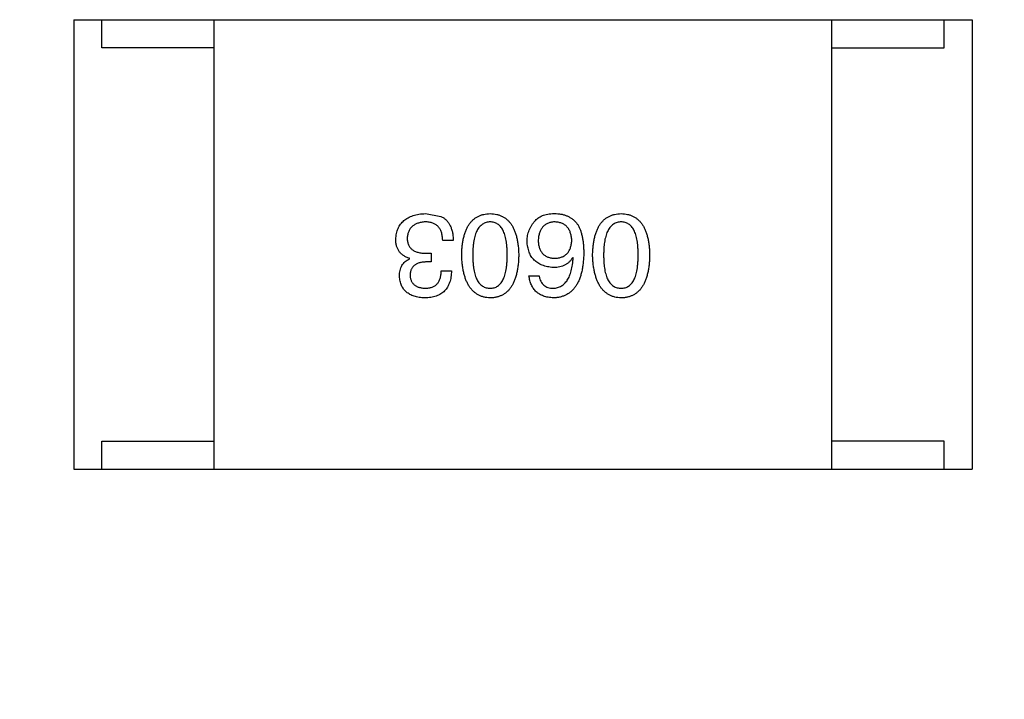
# Model space of a CAD drawing. Header units: inches. Extents: x -39 to 106, y -45 to 75.
# Tile 86 of 222: x 25.83 to 27.59, y -23.57 to -22.36. Entities that reach past the tile are written whole.
import ezdxf

# ---------------------------------------------------------------- set-up
doc = ezdxf.new("R2010")
doc.units = ezdxf.units.IN
doc.header["$LTSCALE"] = 1.21
doc.header["$MEASUREMENT"] = 0
doc.header["$PDMODE"] = 3
doc.header["$PDSIZE"] = 0.3125
doc.layers.get('0').update_dxf_attribs({"linetype": 'CONTINUOUS'})
doc.layers.get('Defpoints').update_dxf_attribs({"linetype": 'CONTINUOUS'})
doc.layers.add('DIM', color=3, linetype='CONTINUOUS')
doc.styles.get("Standard").update_dxf_attribs({"font": 'txt', "width": 0.8})
doc.dimstyles.get("Standard").update_dxf_attribs({"dimtxt": 0.15625, "dimasz": 0.1875, "dimexe": 0.125, "dimexo": 0.0625, "dimgap": 0.09, "dimtad": 0, "dimtih": 1, "dimtoh": 1, "dimzin": 4, "dimdsep": 46, "dimtxsty": 'STANDARD', "dimblk": '_FILLED', "dimblk1": '_FILLED', "dimblk2": '_FILLED', "dimcen": 0.09, "dimazin": 1, "dimtp": 0.01, "dimtm": 0.01, "dimtfac": 1, "dimtofl": 0, "dimtmove": 0, "dimatfit": 3, "dimldrblk": '_FILLED', "dimfxl": 1, "dimtolj": 1, "dimtzin": 4, "dimarcsym": 0})

# ---------------------------------------------------------------- blocks, each defined once
blk = doc.blocks.new('_FILLED')
at = {"color": 0, "linetype": 'ByBlock'}
blk.add_solid([(0, 0), (-1, 0.16667), (-1, -0.16667)], dxfattribs=at)
blk = doc.blocks.new('*D6')
at = {"layer": 'Defpoints', "color": 0}
for p in [(-13.1719, -23.0315), (49.8281, -23.0315), (49.8281, -38.8367)]:
    blk.add_point(p, dxfattribs=at)
at = {"layer": 'DIM', "color": 0, "lineweight": -2}
for p, q in [((-13.1719, -23.094), (-13.1719, -38.9617)), ((49.8281, -23.094), (49.8281, -38.9617)), ((-11.1719, -38.8367), (15.3048, -38.8367)), ((47.8281, -38.8367), (21.3515, -38.8367))]:
    blk.add_line(p, q, dxfattribs=at)
at = {"layer": 'DIM', "color": 0, "lineweight": -2, "xscale": 2, "yscale": 2, "zscale": 2, "rotation": 180}
blk.add_blockref('_FILLED', (-13.1719, -38.8367), dxfattribs=at)
at = {"layer": 'DIM', "color": 0, "lineweight": -2, "xscale": 2, "yscale": 2, "zscale": 2}
blk.add_blockref('_FILLED', (49.8281, -38.8367), dxfattribs=at)
at = {"layer": 'DIM', "color": 0, "insert": (18.3281, -38.8367), "char_height": 2, "attachment_point": 5}
blk.add_mtext('\\A1;63.00', dxfattribs=at)

msp = doc.modelspace()

# ---------------------------------------------------------------- linework, layer by layer
at = {"color": 7, "linetype": 'Continuous'}
for p, q in [((25.928, -22.3567), (27.528, -22.3567)), ((25.928, -22.3567), (25.928, -23.1567)), ((25.978, -22.4067), (25.978, -22.3567)), ((26.178, -23.1567), (26.178, -22.3567)), ((27.278, -23.1567), (27.278, -22.3567)), ((27.478, -22.4067), (27.478, -22.3567)), ((27.528, -22.3567), (27.528, -23.1567)), ((26.178, -22.4067), (25.978, -22.4067)), ((27.278, -22.4067), (27.478, -22.4067)), ((26.5548, -22.7019), (26.5819, -22.7068)), ((26.604, -22.7494), (26.5852, -22.7494)), ((26.5557, -22.7724), (26.5647, -22.7724)), ((26.5647, -22.7724), (26.5647, -22.7879)), ((26.5261, -22.7822), (26.5261, -22.7814)), ((26.5647, -22.7879), (26.5548, -22.7879)), ((26.8175, -22.7806), (26.8167, -22.7797)), ((26.5827, -22.8035), (26.6007, -22.8035)), ((26.7388, -22.8125), (26.7568, -22.8125)), ((25.978, -23.1067), (26.178, -23.1067)), ((25.978, -23.1567), (25.978, -23.1067)), ((27.478, -23.1067), (27.278, -23.1067)), ((27.478, -23.1567), (27.478, -23.1067)), ((25.928, -23.1567), (27.528, -23.1567))]:
    msp.add_line(p, q, dxfattribs=at)
for points, knots in [([(26.5016, -22.7478), (26.5017, -22.746), (26.5019, -22.7425), (26.5028, -22.7374), (26.5041, -22.7327), (26.5057, -22.7283), (26.5077, -22.7243), (26.5101, -22.7205), (26.5129, -22.7171), (26.5161, -22.7141), (26.5196, -22.7114), (26.5235, -22.709), (26.5278, -22.7069), (26.5325, -22.7053), (26.5376, -22.7039), (26.543, -22.7028), (26.5488, -22.7021), (26.5528, -22.702), (26.5548, -22.7019)], [0, 0, 0, 0, 0.068236, 0.132937, 0.194125, 0.253174, 0.310181, 0.365986, 0.421096, 0.476216, 0.532352, 0.590232, 0.649824, 0.71274, 0.778406, 0.848058, 0.921922, 1, 1, 1, 1]), ([(26.5819, -22.7068), (26.5828, -22.7072), (26.5845, -22.708), (26.5869, -22.7096), (26.5892, -22.7112), (26.5913, -22.7131), (26.5932, -22.7151), (26.595, -22.7174), (26.5967, -22.7198), (26.5981, -22.7224), (26.5994, -22.7251), (26.6006, -22.7281), (26.6015, -22.7312), (26.6024, -22.7345), (26.603, -22.738), (26.6035, -22.7416), (26.6039, -22.7455), (26.604, -22.7481), (26.604, -22.7494)], [0, 0, 0, 0, 0.056906, 0.113264, 0.168825, 0.223843, 0.279195, 0.335267, 0.392098, 0.450414, 0.51054, 0.572219, 0.636652, 0.703156, 0.773102, 0.845505, 0.921063, 1, 1, 1, 1]), ([(26.619, -22.7756), (26.6191, -22.7727), (26.6193, -22.767), (26.62, -22.7587), (26.6211, -22.751), (26.6226, -22.7438), (26.6245, -22.7372), (26.6267, -22.7311), (26.6293, -22.7257), (26.6323, -22.7207), (26.6357, -22.7164), (26.6395, -22.7125), (26.6436, -22.7093), (26.6481, -22.7067), (26.653, -22.7046), (26.6583, -22.7031), (26.6639, -22.7021), (26.6678, -22.702), (26.6698, -22.7019)], [0, 0, 0, 0, 0.08769, 0.170218, 0.24749, 0.319818, 0.387758, 0.451391, 0.511445, 0.568185, 0.622681, 0.67526, 0.726746, 0.778428, 0.830764, 0.884397, 0.940866, 1, 1, 1, 1]), ([(26.6698, -22.7019), (26.6718, -22.702), (26.6756, -22.7021), (26.6813, -22.7031), (26.6865, -22.7046), (26.6914, -22.7067), (26.6959, -22.7093), (26.7001, -22.7126), (26.7038, -22.7163), (26.7072, -22.7207), (26.7102, -22.7256), (26.7128, -22.7311), (26.715, -22.7372), (26.7169, -22.7438), (26.7184, -22.751), (26.7195, -22.7587), (26.7203, -22.767), (26.7205, -22.7727), (26.7206, -22.7756)], [0, 0, 0, 0, 0.059135, 0.115606, 0.169241, 0.221578, 0.273261, 0.324749, 0.377329, 0.431642, 0.488541, 0.548597, 0.612232, 0.680174, 0.752504, 0.829777, 0.912307, 1, 1, 1, 1]), ([(26.7503, -22.7142), (26.7512, -22.7131), (26.7531, -22.711), (26.7566, -22.7084), (26.7605, -22.7062), (26.7649, -22.7044), (26.7698, -22.7031), (26.7752, -22.7022), (26.781, -22.7018), (26.7851, -22.7018), (26.7872, -22.7019)], [0, 0, 0, 0, 0.105033, 0.21147, 0.321511, 0.438526, 0.563605, 0.698055, 0.843218, 1, 1, 1, 1]), ([(26.7872, -22.7019), (26.7892, -22.702), (26.7932, -22.7022), (26.799, -22.7033), (26.8045, -22.7049), (26.8095, -22.7071), (26.8142, -22.7098), (26.8185, -22.7132), (26.8224, -22.7171), (26.8246, -22.72), (26.8257, -22.7215)], [0, 0, 0, 0, 0.137449, 0.267856, 0.393219, 0.514735, 0.63397, 0.753734, 0.874967, 1, 1, 1, 1]), ([(26.8521, -22.7756), (26.8522, -22.7727), (26.8524, -22.767), (26.8532, -22.7587), (26.8543, -22.751), (26.8558, -22.7438), (26.8576, -22.7372), (26.8599, -22.7311), (26.8625, -22.7257), (26.8655, -22.7207), (26.8689, -22.7164), (26.8726, -22.7125), (26.8768, -22.7093), (26.8813, -22.7067), (26.8862, -22.7046), (26.8914, -22.7031), (26.8971, -22.7021), (26.9009, -22.702), (26.9029, -22.7019)], [0, 0, 0, 0, 0.08769, 0.170218, 0.24749, 0.319818, 0.387758, 0.451391, 0.511445, 0.568185, 0.622681, 0.67526, 0.726746, 0.778428, 0.830764, 0.884397, 0.940866, 1, 1, 1, 1]), ([(26.9029, -22.7019), (26.9049, -22.702), (26.9088, -22.7021), (26.9144, -22.7031), (26.9197, -22.7046), (26.9246, -22.7067), (26.9291, -22.7093), (26.9332, -22.7126), (26.937, -22.7163), (26.9403, -22.7207), (26.9434, -22.7256), (26.9459, -22.7311), (26.9482, -22.7372), (26.9501, -22.7438), (26.9516, -22.751), (26.9527, -22.7587), (26.9534, -22.767), (26.9536, -22.7727), (26.9537, -22.7756)], [0, 0, 0, 0, 0.059135, 0.115606, 0.169241, 0.221578, 0.273261, 0.324749, 0.377329, 0.431642, 0.488541, 0.548597, 0.612232, 0.680174, 0.752504, 0.829777, 0.912307, 1, 1, 1, 1]), ([(26.554, -22.7166), (26.5528, -22.7167), (26.5504, -22.7169), (26.5469, -22.7174), (26.5437, -22.7181), (26.5407, -22.719), (26.5379, -22.72), (26.5353, -22.7214), (26.533, -22.7229), (26.5308, -22.7246), (26.529, -22.7265), (26.5272, -22.7286), (26.5258, -22.7309), (26.5246, -22.7334), (26.5236, -22.7361), (26.5229, -22.739), (26.5223, -22.7421), (26.5221, -22.7442), (26.522, -22.7453)], [0, 0, 0, 0, 0.076694, 0.149502, 0.218019, 0.283183, 0.345589, 0.405199, 0.462852, 0.519478, 0.575313, 0.630559, 0.687006, 0.744638, 0.804006, 0.866059, 0.931486, 1, 1, 1, 1]), ([(26.5852, -22.7494), (26.5851, -22.7481), (26.585, -22.7455), (26.5845, -22.7418), (26.5839, -22.7383), (26.583, -22.7351), (26.5818, -22.7321), (26.5805, -22.7294), (26.5788, -22.727), (26.577, -22.7248), (26.5749, -22.7229), (26.5726, -22.7212), (26.5701, -22.7197), (26.5673, -22.7186), (26.5643, -22.7177), (26.5611, -22.7171), (26.5576, -22.7167), (26.5552, -22.7166), (26.554, -22.7166)], [0, 0, 0, 0, 0.07723, 0.149593, 0.217944, 0.282232, 0.34411, 0.402297, 0.458791, 0.513966, 0.568538, 0.623291, 0.679957, 0.737243, 0.798142, 0.86118, 0.928728, 1, 1, 1, 1]), ([(26.6698, -22.7166), (26.6685, -22.7167), (26.6661, -22.7169), (26.6625, -22.7176), (26.6592, -22.7189), (26.6561, -22.7206), (26.6533, -22.7227), (26.6507, -22.7253), (26.6484, -22.7283), (26.6463, -22.7318), (26.6445, -22.7358), (26.6429, -22.7401), (26.6416, -22.745), (26.6405, -22.7502), (26.6397, -22.756), (26.6391, -22.7621), (26.6387, -22.7687), (26.6386, -22.7733), (26.6386, -22.7756)], [0, 0, 0, 0, 0.050879, 0.099377, 0.146973, 0.193618, 0.240619, 0.289461, 0.34047, 0.395283, 0.453059, 0.515633, 0.582666, 0.655287, 0.732971, 0.815933, 0.905166, 1, 1, 1, 1]), ([(26.7001, -22.7756), (26.7001, -22.7733), (26.7, -22.7686), (26.6997, -22.7619), (26.6991, -22.7557), (26.6983, -22.7499), (26.6972, -22.7446), (26.696, -22.7398), (26.6944, -22.7354), (26.6926, -22.7314), (26.6906, -22.7279), (26.6884, -22.7249), (26.6859, -22.7223), (26.6831, -22.7203), (26.6801, -22.7186), (26.6769, -22.7174), (26.6734, -22.7168), (26.671, -22.7167), (26.6698, -22.7166)], [0, 0, 0, 0, 0.096457, 0.187288, 0.27178, 0.350132, 0.423455, 0.491343, 0.554037, 0.612253, 0.666313, 0.717038, 0.764921, 0.811214, 0.856775, 0.902988, 0.950234, 1, 1, 1, 1]), ([(26.7355, -22.751), (26.7356, -22.7493), (26.7357, -22.7458), (26.7364, -22.7408), (26.7375, -22.7359), (26.7391, -22.7311), (26.7412, -22.7266), (26.7438, -22.7222), (26.7468, -22.718), (26.7491, -22.7155), (26.7503, -22.7142)], [0, 0, 0, 0, 0.12904, 0.253809, 0.377066, 0.499122, 0.621469, 0.744665, 0.870607, 1, 1, 1, 1]), ([(26.7839, -22.7166), (26.7828, -22.7167), (26.7807, -22.7169), (26.7776, -22.7174), (26.7747, -22.7182), (26.772, -22.7193), (26.7695, -22.7205), (26.7671, -22.7221), (26.765, -22.7238), (26.7631, -22.7258), (26.7614, -22.7281), (26.7599, -22.7305), (26.7586, -22.7332), (26.7575, -22.7362), (26.7567, -22.7393), (26.756, -22.7428), (26.7554, -22.7464), (26.7553, -22.7489), (26.7552, -22.7502)], [0, 0, 0, 0, 0.066682, 0.130303, 0.190802, 0.248749, 0.30534, 0.361219, 0.415721, 0.471765, 0.528279, 0.586428, 0.64659, 0.710143, 0.776461, 0.846692, 0.921137, 1, 1, 1, 1]), ([(26.815, -22.7494), (26.815, -22.7481), (26.8148, -22.7456), (26.8142, -22.742), (26.8135, -22.7386), (26.8125, -22.7354), (26.8114, -22.7325), (26.8099, -22.7298), (26.8083, -22.7274), (26.8064, -22.7252), (26.8044, -22.7232), (26.8021, -22.7216), (26.7996, -22.7201), (26.7969, -22.7189), (26.7939, -22.7179), (26.7908, -22.7173), (26.7874, -22.7168), (26.7851, -22.7167), (26.7839, -22.7166)], [0, 0, 0, 0, 0.076467, 0.148148, 0.216496, 0.280559, 0.342274, 0.401168, 0.458322, 0.514073, 0.569257, 0.62465, 0.68124, 0.739113, 0.799947, 0.862804, 0.929597, 1, 1, 1, 1]), ([(26.8257, -22.7215), (26.8265, -22.7231), (26.8283, -22.7263), (26.8305, -22.7315), (26.8323, -22.7372), (26.8338, -22.7434), (26.835, -22.75), (26.8357, -22.757), (26.8363, -22.7645), (26.8363, -22.7697), (26.8363, -22.7724)], [0, 0, 0, 0, 0.101889, 0.209155, 0.322694, 0.442863, 0.569758, 0.70479, 0.848502, 1, 1, 1, 1]), ([(26.9029, -22.7166), (26.9017, -22.7167), (26.8992, -22.7169), (26.8956, -22.7176), (26.8923, -22.7189), (26.8892, -22.7206), (26.8864, -22.7227), (26.8839, -22.7253), (26.8815, -22.7283), (26.8795, -22.7318), (26.8776, -22.7358), (26.8761, -22.7401), (26.8747, -22.745), (26.8736, -22.7502), (26.8728, -22.756), (26.8722, -22.7621), (26.8718, -22.7687), (26.8718, -22.7733), (26.8718, -22.7756)], [0, 0, 0, 0, 0.050879, 0.099377, 0.146973, 0.193618, 0.240619, 0.289461, 0.34047, 0.395283, 0.453059, 0.515633, 0.582666, 0.655287, 0.732971, 0.815933, 0.905166, 1, 1, 1, 1]), ([(26.9333, -22.7756), (26.9332, -22.7733), (26.9332, -22.7686), (26.9328, -22.7619), (26.9323, -22.7557), (26.9315, -22.7499), (26.9303, -22.7446), (26.9291, -22.7398), (26.9276, -22.7354), (26.9258, -22.7314), (26.9238, -22.7279), (26.9215, -22.7249), (26.919, -22.7223), (26.9162, -22.7203), (26.9133, -22.7186), (26.91, -22.7174), (26.9065, -22.7168), (26.9042, -22.7167), (26.9029, -22.7166)], [0, 0, 0, 0, 0.096457, 0.187288, 0.27178, 0.350132, 0.423455, 0.491343, 0.554037, 0.612253, 0.666313, 0.717038, 0.764921, 0.811214, 0.856775, 0.902988, 0.950234, 1, 1, 1, 1]), ([(26.5261, -22.7814), (26.5252, -22.781), (26.5232, -22.7804), (26.5204, -22.7793), (26.5178, -22.778), (26.5154, -22.7766), (26.5132, -22.7749), (26.5111, -22.7732), (26.5093, -22.7713), (26.5077, -22.7693), (26.5062, -22.7671), (26.505, -22.7648), (26.5039, -22.7623), (26.5031, -22.7597), (26.5023, -22.7569), (26.5019, -22.754), (26.5016, -22.7509), (26.5016, -22.7488), (26.5016, -22.7478)], [0, 0, 0, 0, 0.069445, 0.136039, 0.200011, 0.261745, 0.322328, 0.381403, 0.438864, 0.496655, 0.554398, 0.612391, 0.672266, 0.733005, 0.79604, 0.861293, 0.928785, 1, 1, 1, 1]), ([(26.522, -22.7453), (26.5221, -22.7464), (26.5221, -22.7485), (26.5225, -22.7516), (26.5232, -22.7545), (26.5241, -22.7571), (26.5253, -22.7596), (26.5267, -22.7618), (26.5284, -22.7638), (26.5304, -22.7656), (26.5327, -22.7672), (26.5352, -22.7686), (26.538, -22.7698), (26.541, -22.7707), (26.5443, -22.7715), (26.5479, -22.772), (26.5517, -22.7723), (26.5543, -22.7723), (26.5557, -22.7724)], [0, 0, 0, 0, 0.066518, 0.129194, 0.188613, 0.245254, 0.300032, 0.353805, 0.407079, 0.461108, 0.516272, 0.574141, 0.634837, 0.699275, 0.767504, 0.840272, 0.917505, 1, 1, 1, 1]), ([(26.7822, -22.7978), (26.7804, -22.7976), (26.7769, -22.7973), (26.7717, -22.7964), (26.7669, -22.7952), (26.7625, -22.7937), (26.7583, -22.7919), (26.7545, -22.7898), (26.7511, -22.7873), (26.748, -22.7845), (26.7452, -22.7814), (26.7428, -22.778), (26.7407, -22.7743), (26.739, -22.7702), (26.7376, -22.7659), (26.7365, -22.7612), (26.7358, -22.7562), (26.7356, -22.7528), (26.7355, -22.751)], [0, 0, 0, 0, 0.074228, 0.144548, 0.211288, 0.274576, 0.335162, 0.393915, 0.450599, 0.506657, 0.562409, 0.618617, 0.676096, 0.735061, 0.79654, 0.860906, 0.928473, 1, 1, 1, 1]), ([(26.7552, -22.7502), (26.7553, -22.7515), (26.7555, -22.7538), (26.756, -22.7573), (26.7567, -22.7605), (26.7576, -22.7635), (26.7587, -22.7663), (26.76, -22.7688), (26.7616, -22.7711), (26.7633, -22.7732), (26.7653, -22.775), (26.7675, -22.7767), (26.7699, -22.778), (26.7724, -22.7792), (26.7752, -22.7801), (26.7782, -22.7807), (26.7814, -22.7812), (26.7836, -22.7813), (26.7847, -22.7814)], [0, 0, 0, 0, 0.076288, 0.14871, 0.216387, 0.281386, 0.342528, 0.402111, 0.4591, 0.514852, 0.569974, 0.625644, 0.682226, 0.740156, 0.800362, 0.863471, 0.930116, 1, 1, 1, 1]), ([(26.7847, -22.7814), (26.7859, -22.7813), (26.7881, -22.7812), (26.7914, -22.7808), (26.7945, -22.7801), (26.7973, -22.7791), (26.8, -22.778), (26.8024, -22.7765), (26.8047, -22.7749), (26.8067, -22.773), (26.8085, -22.7709), (26.81, -22.7685), (26.8114, -22.7659), (26.8126, -22.7631), (26.8135, -22.76), (26.8143, -22.7567), (26.8148, -22.7531), (26.815, -22.7507), (26.815, -22.7494)], [0, 0, 0, 0, 0.070453, 0.136523, 0.199866, 0.260392, 0.318446, 0.374657, 0.430182, 0.485556, 0.541071, 0.598396, 0.657208, 0.718642, 0.783247, 0.851631, 0.923928, 1, 1, 1, 1]), ([(26.6698, -22.8519), (26.6678, -22.8517), (26.664, -22.8515), (26.6584, -22.8504), (26.6533, -22.8488), (26.6484, -22.8466), (26.644, -22.8438), (26.6399, -22.8404), (26.6361, -22.8365), (26.6328, -22.832), (26.6297, -22.8269), (26.6271, -22.8212), (26.6248, -22.815), (26.6229, -22.8082), (26.6214, -22.8009), (26.6202, -22.793), (26.6193, -22.7845), (26.6191, -22.7787), (26.619, -22.7756)], [0, 0, 0, 0, 0.057415, 0.112361, 0.16496, 0.216437, 0.267441, 0.318839, 0.371478, 0.426325, 0.483626, 0.544235, 0.608673, 0.677374, 0.750405, 0.828394, 0.911525, 1, 1, 1, 1]), ([(26.6386, -22.7756), (26.6386, -22.778), (26.6387, -22.7826), (26.6391, -22.7893), (26.6397, -22.7956), (26.6405, -22.8013), (26.6416, -22.8066), (26.6429, -22.8115), (26.6445, -22.8159), (26.6463, -22.8199), (26.6484, -22.8233), (26.6507, -22.8264), (26.6533, -22.8289), (26.6561, -22.831), (26.6592, -22.8327), (26.6625, -22.8338), (26.6661, -22.8345), (26.6685, -22.8346), (26.6698, -22.8347)], [0, 0, 0, 0, 0.095719, 0.185854, 0.269738, 0.347952, 0.420315, 0.487894, 0.550245, 0.608186, 0.662454, 0.713283, 0.761375, 0.808209, 0.854301, 0.901312, 0.949396, 1, 1, 1, 1]), ([(26.6698, -22.8347), (26.671, -22.8346), (26.6734, -22.8345), (26.6769, -22.8338), (26.6801, -22.8327), (26.6831, -22.831), (26.6858, -22.8289), (26.6884, -22.8264), (26.6906, -22.8233), (26.6926, -22.8198), (26.6944, -22.8159), (26.696, -22.8115), (26.6972, -22.8066), (26.6983, -22.8013), (26.6991, -22.7956), (26.6997, -22.7893), (26.7, -22.7826), (26.7001, -22.778), (26.7001, -22.7756)], [0, 0, 0, 0, 0.049764, 0.097007, 0.143217, 0.188577, 0.235116, 0.282997, 0.333719, 0.387776, 0.445989, 0.508679, 0.576563, 0.649481, 0.728235, 0.812722, 0.903548, 1, 1, 1, 1]), ([(26.7206, -22.7756), (26.7205, -22.7787), (26.7203, -22.7846), (26.7195, -22.7932), (26.7184, -22.8011), (26.7169, -22.8085), (26.7151, -22.8154), (26.7128, -22.8216), (26.7102, -22.8273), (26.7072, -22.8324), (26.7038, -22.8369), (26.7001, -22.8408), (26.696, -22.8442), (26.6914, -22.8469), (26.6865, -22.849), (26.6813, -22.8506), (26.6756, -22.8516), (26.6718, -22.8518), (26.6698, -22.8519)], [0, 0, 0, 0, 0.088823, 0.172287, 0.250296, 0.323438, 0.392244, 0.456221, 0.516635, 0.573871, 0.628, 0.680335, 0.731489, 0.782557, 0.834044, 0.886738, 0.942089, 1, 1, 1, 1]), ([(26.8363, -22.7724), (26.8363, -22.7755), (26.8361, -22.7816), (26.8352, -22.7905), (26.8341, -22.7987), (26.8325, -22.8064), (26.8305, -22.8135), (26.8281, -22.82), (26.8253, -22.8259), (26.8221, -22.8311), (26.8186, -22.8359), (26.8146, -22.84), (26.8102, -22.8435), (26.8053, -22.8464), (26.8001, -22.8487), (26.7945, -22.8504), (26.7885, -22.8515), (26.7844, -22.8517), (26.7822, -22.8519)], [0, 0, 0, 0, 0.087517, 0.169686, 0.246944, 0.319347, 0.387088, 0.450961, 0.511075, 0.567974, 0.622351, 0.675039, 0.726853, 0.778688, 0.83093, 0.884738, 0.941043, 1, 1, 1, 1]), ([(26.9029, -22.8519), (26.901, -22.8517), (26.8971, -22.8515), (26.8916, -22.8504), (26.8864, -22.8488), (26.8816, -22.8466), (26.8771, -22.8438), (26.873, -22.8404), (26.8693, -22.8365), (26.8659, -22.832), (26.8629, -22.8269), (26.8603, -22.8212), (26.858, -22.815), (26.8561, -22.8082), (26.8546, -22.8009), (26.8533, -22.793), (26.8525, -22.7845), (26.8522, -22.7787), (26.8521, -22.7756)], [0, 0, 0, 0, 0.057415, 0.112361, 0.16496, 0.216437, 0.267441, 0.318839, 0.371478, 0.426325, 0.483626, 0.544235, 0.608673, 0.677374, 0.750405, 0.828394, 0.911525, 1, 1, 1, 1]), ([(26.8718, -22.7756), (26.8718, -22.778), (26.8718, -22.7826), (26.8722, -22.7893), (26.8728, -22.7956), (26.8736, -22.8013), (26.8747, -22.8066), (26.876, -22.8115), (26.8776, -22.8159), (26.8794, -22.8199), (26.8815, -22.8233), (26.8838, -22.8264), (26.8864, -22.8289), (26.8892, -22.831), (26.8923, -22.8327), (26.8956, -22.8338), (26.8992, -22.8345), (26.9017, -22.8346), (26.9029, -22.8347)], [0, 0, 0, 0, 0.095719, 0.185854, 0.269738, 0.347952, 0.420315, 0.487894, 0.550245, 0.608186, 0.662454, 0.713283, 0.761375, 0.808209, 0.854301, 0.901312, 0.949396, 1, 1, 1, 1]), ([(26.9029, -22.8347), (26.9042, -22.8346), (26.9065, -22.8345), (26.91, -22.8338), (26.9133, -22.8327), (26.9163, -22.831), (26.919, -22.8289), (26.9215, -22.8264), (26.9238, -22.8233), (26.9258, -22.8198), (26.9276, -22.8159), (26.9291, -22.8115), (26.9303, -22.8066), (26.9315, -22.8013), (26.9322, -22.7956), (26.9328, -22.7893), (26.9332, -22.7826), (26.9332, -22.778), (26.9333, -22.7756)], [0, 0, 0, 0, 0.049764, 0.097007, 0.143217, 0.188577, 0.235116, 0.282997, 0.333719, 0.387776, 0.445989, 0.508679, 0.576563, 0.649481, 0.728235, 0.812722, 0.903548, 1, 1, 1, 1]), ([(26.9537, -22.7756), (26.9536, -22.7787), (26.9534, -22.7846), (26.9527, -22.7932), (26.9516, -22.8011), (26.9501, -22.8085), (26.9482, -22.8154), (26.9459, -22.8216), (26.9434, -22.8273), (26.9403, -22.8324), (26.937, -22.8369), (26.9332, -22.8408), (26.9291, -22.8442), (26.9246, -22.8469), (26.9197, -22.849), (26.9144, -22.8506), (26.9088, -22.8516), (26.9049, -22.8518), (26.9029, -22.8519)], [0, 0, 0, 0, 0.088823, 0.172287, 0.250296, 0.323438, 0.392244, 0.456221, 0.516635, 0.573871, 0.628, 0.680335, 0.731489, 0.782557, 0.834044, 0.886738, 0.942089, 1, 1, 1, 1]), ([(26.5081, -22.8133), (26.5082, -22.8115), (26.5083, -22.808), (26.5091, -22.8029), (26.5105, -22.7982), (26.5125, -22.794), (26.5151, -22.7903), (26.5182, -22.7871), (26.5219, -22.7843), (26.5247, -22.7829), (26.5261, -22.7822)], [0, 0, 0, 0, 0.143686, 0.277942, 0.40333, 0.521785, 0.638573, 0.755208, 0.874773, 1, 1, 1, 1]), ([(26.5548, -22.7879), (26.5537, -22.788), (26.5516, -22.7881), (26.5485, -22.7884), (26.5457, -22.789), (26.543, -22.7897), (26.5405, -22.7905), (26.5382, -22.7916), (26.5362, -22.7928), (26.5343, -22.7942), (26.5327, -22.7958), (26.5312, -22.7976), (26.53, -22.7995), (26.529, -22.8016), (26.5281, -22.8039), (26.5275, -22.8063), (26.5271, -22.809), (26.527, -22.8108), (26.527, -22.8117)], [0, 0, 0, 0, 0.079415, 0.154091, 0.22508, 0.29186, 0.355026, 0.415127, 0.472418, 0.528511, 0.583551, 0.638361, 0.693547, 0.750023, 0.807857, 0.868401, 0.932259, 1, 1, 1, 1]), ([(26.8167, -22.7797), (26.8158, -22.7812), (26.8141, -22.784), (26.811, -22.7877), (26.8073, -22.7908), (26.8032, -22.7934), (26.7986, -22.7953), (26.7935, -22.7968), (26.788, -22.7976), (26.7842, -22.7977), (26.7822, -22.7978)], [0, 0, 0, 0, 0.122276, 0.239997, 0.35611, 0.473903, 0.59404, 0.720428, 0.855383, 1, 1, 1, 1]), ([(26.7822, -22.8347), (26.7835, -22.8346), (26.7861, -22.8344), (26.7898, -22.8335), (26.7932, -22.8324), (26.7965, -22.8307), (26.7995, -22.8287), (26.8023, -22.8263), (26.8048, -22.8235), (26.8072, -22.8203), (26.8092, -22.8167), (26.8111, -22.8127), (26.8127, -22.8083), (26.8141, -22.8035), (26.8153, -22.7983), (26.8163, -22.7928), (26.817, -22.7868), (26.8173, -22.7827), (26.8175, -22.7806)], [0, 0, 0, 0, 0.054741, 0.107075, 0.158339, 0.208382, 0.258772, 0.310045, 0.362765, 0.417822, 0.475982, 0.537466, 0.602901, 0.673037, 0.747247, 0.826291, 0.910782, 1, 1, 1, 1]), ([(26.527, -22.8117), (26.5271, -22.8126), (26.5272, -22.8143), (26.5277, -22.8169), (26.5284, -22.8192), (26.5292, -22.8214), (26.5303, -22.8235), (26.5315, -22.8253), (26.5329, -22.827), (26.5345, -22.8285), (26.5363, -22.8299), (26.5383, -22.8311), (26.5405, -22.8321), (26.5428, -22.833), (26.5454, -22.8336), (26.5481, -22.8341), (26.551, -22.8345), (26.553, -22.8346), (26.554, -22.8347)], [0, 0, 0, 0, 0.067655, 0.132224, 0.194132, 0.253145, 0.309858, 0.366002, 0.421361, 0.47702, 0.532632, 0.590536, 0.65067, 0.713258, 0.779588, 0.848803, 0.921949, 1, 1, 1, 1]), ([(26.6007, -22.8035), (26.6007, -22.8054), (26.6006, -22.8092), (26.5999, -22.8146), (26.5989, -22.8196), (26.5976, -22.8243), (26.5958, -22.8286), (26.5938, -22.8326), (26.5913, -22.8362), (26.5885, -22.8394), (26.5853, -22.8423), (26.5818, -22.8448), (26.5779, -22.8469), (26.5736, -22.8486), (26.569, -22.85), (26.5641, -22.851), (26.5588, -22.8517), (26.5551, -22.8518), (26.5532, -22.8519)], [0, 0, 0, 0, 0.074804, 0.144899, 0.211458, 0.274554, 0.334363, 0.392059, 0.448123, 0.503024, 0.558154, 0.613471, 0.670844, 0.729926, 0.792003, 0.857405, 0.926768, 1, 1, 1, 1]), ([(26.554, -22.8347), (26.5551, -22.8346), (26.5573, -22.8346), (26.5605, -22.8342), (26.5635, -22.8336), (26.5662, -22.8328), (26.5688, -22.8317), (26.5711, -22.8303), (26.5733, -22.8288), (26.5752, -22.8269), (26.5769, -22.8248), (26.5783, -22.8225), (26.5796, -22.8199), (26.5807, -22.8171), (26.5815, -22.814), (26.5821, -22.8107), (26.5825, -22.8072), (26.5827, -22.8048), (26.5827, -22.8035)], [0, 0, 0, 0, 0.069877, 0.136363, 0.198671, 0.257968, 0.315462, 0.370709, 0.425568, 0.479847, 0.535753, 0.592303, 0.651386, 0.713311, 0.778642, 0.84836, 0.921866, 1, 1, 1, 1]), ([(26.5532, -22.8519), (26.5515, -22.8518), (26.5481, -22.8516), (26.5433, -22.8509), (26.5387, -22.8501), (26.5345, -22.8489), (26.5305, -22.8475), (26.5269, -22.8457), (26.5236, -22.8438), (26.5206, -22.8415), (26.5179, -22.8389), (26.5156, -22.8361), (26.5135, -22.833), (26.5118, -22.8296), (26.5104, -22.8259), (26.5093, -22.822), (26.5085, -22.8177), (26.5082, -22.8148), (26.5081, -22.8133)], [0, 0, 0, 0, 0.077845, 0.151584, 0.221397, 0.287366, 0.350104, 0.410398, 0.467998, 0.524388, 0.579979, 0.635152, 0.690917, 0.747936, 0.806661, 0.867861, 0.932479, 1, 1, 1, 1]), ([(26.7822, -22.8519), (26.7807, -22.8517), (26.7775, -22.8515), (26.773, -22.8508), (26.7688, -22.8498), (26.7648, -22.8486), (26.7611, -22.8471), (26.7577, -22.8453), (26.7546, -22.8432), (26.7517, -22.8409), (26.7491, -22.8383), (26.7468, -22.8354), (26.7447, -22.8322), (26.743, -22.8288), (26.7415, -22.8251), (26.7403, -22.8211), (26.7394, -22.8169), (26.739, -22.814), (26.7388, -22.8125)], [0, 0, 0, 0, 0.073784, 0.144317, 0.211047, 0.274818, 0.336501, 0.395724, 0.453465, 0.510016, 0.566585, 0.622844, 0.680328, 0.739335, 0.800408, 0.863904, 0.93053, 1, 1, 1, 1]), ([(26.7568, -22.8125), (26.7572, -22.8143), (26.758, -22.8176), (26.7598, -22.8222), (26.7622, -22.826), (26.7651, -22.8292), (26.7687, -22.8317), (26.7727, -22.8334), (26.7773, -22.8345), (26.7806, -22.8346), (26.7822, -22.8347)], [0, 0, 0, 0, 0.1439, 0.274233, 0.394478, 0.509388, 0.621911, 0.738504, 0.863414, 1, 1, 1, 1])]:
    msp.add_open_spline(points, degree=3, knots=knots, dxfattribs=at)

# ---------------------------------------------------------------- dimensions: what is measured, and where the dimension line sits
at = {"layer": 'DIM'}
dim = msp.add_linear_dim(base=(49.8281, -38.8367), p1=(-13.1719, -23.0315), p2=(49.8281, -23.0315), dimstyle='STANDARD', override={"dimtxt": 2, "dimasz": 2, "dimtih": 0, "dimtoh": 0, "dimzin": 0, "dimcen": 0.198, "dimadec": 0, "dimazin": 0, "dimtp": 0, "dimtm": 0, "dimtdec": 4, "dimtzin": 0}, dxfattribs=at)
dim.commit()
dim.dimension.update_dxf_attribs({"geometry": '*D6', "text_midpoint": (18.3281, -38.8367)})

doc.saveas('drawing.dxf')
